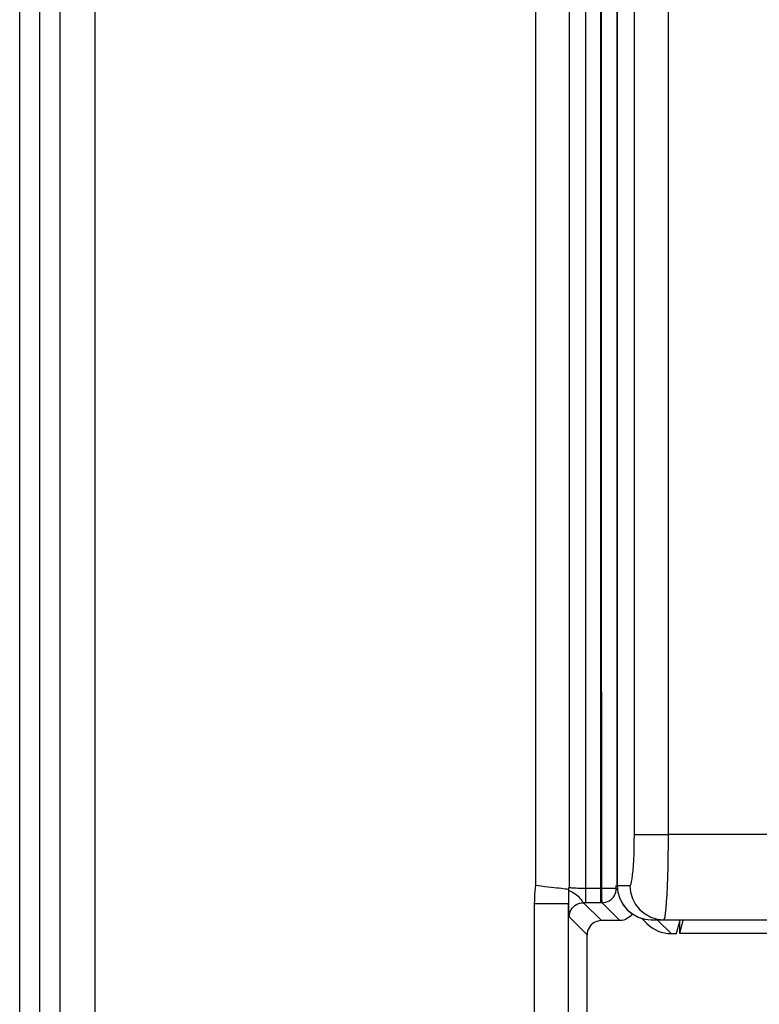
# Model space of a CAD drawing. Header units: millimetres. Extents: x -131 to 719, y -272 to 510.
# Tile 28 of 102: x 134 to 160, y 93 to 128. Entities that reach past the tile are written whole.
import ezdxf

# ---------------------------------------------------------------- set-up
doc = ezdxf.new("R2010")
doc.units = ezdxf.units.MM
doc.header["$LTSCALE"] = 23.1
doc.layers.get('0').update_dxf_attribs({"linetype": 'CONTINUOUS'})

msp = doc.modelspace()

# ---------------------------------------------------------------- linework, layer by layer
at = {"color": 7}
for p, q in [((154.341, 228.952), (154.341, 97.369)), ((153.826, 96.87), (153.826, 222.803)), ((153.234, 219.723), (153.234, 97.401)), ((136.576, 25.073), (136.576, 218.794)), ((133.926, 3.571), (133.926, 217.663)), ((134.629, 26.255), (134.629, 217.616)), ((135.334, 217.602), (135.334, 26.255)), ((152.055, 216.746), (152.055, 97.485)), ((154.926, 144.937), (154.926, 97.472)), ((154.931, 97.472), (154.931, 144.936)), ((154.359, 140.986), (154.37, 109.694)), ((155.532, 99.272), (155.532, 140.751)), ((156.727, 99.272), (156.727, 140.751)), ((154.37, 109.694), (154.373, 98.901)), ((155.532, 99.272), (156.727, 99.272)), ((244.32, 99.272), (156.727, 99.272)), ((154.373, 98.901), (154.373, 97.369)), ((153.223, 97.315), (153.224, 97.343)), ((154.341, 97.369), (153.826, 97.369)), ((154.341, 97.369), (154.341, 96.876)), ((154.372, 97.369), (154.341, 97.369)), ((154.897, 97.369), (154.373, 97.369)), ((154.897, 97.369), (154.897, 97.472)), ((154.897, 97.369), (154.94, 97.326)), ((154.926, 97.472), (154.949, 97.237)), ((154.926, 97.472), (155.374, 97.472)), ((153.213, 97.133), (153.213, 97.086)), ((153.213, 97.086), (153.213, 96.982)), ((153.213, 96.982), (153.213, 96.895)), ((152.015, 96.825), (152.015, 25.073)), ((153.213, 96.895), (153.214, 96.832)), ((153.214, 26.266), (153.214, 96.825)), ((153.217, 96.719), (153.221, 96.607)), ((153.742, 96.87), (154.372, 96.241)), ((154.341, 96.87), (153.742, 96.87)), ((154.341, 96.876), (154.341, 96.87)), ((154.397, 96.87), (154.341, 96.87)), ((155.026, 96.241), (154.397, 96.87)), ((153.224, 96.549), (153.227, 96.489)), ((153.872, 95.741), (153.243, 96.37)), ((155.78, 96.329), (155.973, 96.135)), ((155.894, 96.295), (156.127, 96.272)), ((156.126, 96.272), (243.726, 96.272)), ((156.823, 95.783), (156.334, 96.272)), ((157.015, 95.783), (157.137, 96.272)), ((155.026, 96.241), (154.372, 96.241)), ((157.126, 95.782), (157.242, 96.245)), ((157.126, 95.782), (157.126, 96.226)), ((156.823, 95.783), (157.015, 95.783)), ((242.726, 95.782), (157.126, 95.782))]:
    msp.add_line(p, q, dxfattribs=at)
for points in [[(155.374, 97.472), (155.395, 97.488), (155.415, 97.534), (155.435, 97.61), (155.453, 97.714), (155.47, 97.845), (155.486, 98), (155.499, 98.177), (155.511, 98.373), (155.52, 98.584), (155.526, 98.806), (155.53, 99.035), (155.532, 99.272)], [(156.57, 96.272), (156.591, 96.298), (156.611, 96.376), (156.63, 96.503), (156.649, 96.677), (156.666, 96.895), (156.681, 97.154), (156.695, 97.448), (156.706, 97.774), (156.715, 98.125), (156.722, 98.496), (156.726, 98.88), (156.727, 99.272)], [(152.055, 97.485), (152.041, 97.384), (152.03, 97.279), (152.023, 97.171), (152.019, 97.058), (152.016, 96.943), (152.015, 96.825)], [(152.055, 97.487), (152.169, 97.472), (152.389, 97.445)], [(152.389, 97.445), (152.496, 97.432), (152.711, 97.408)], [(152.711, 97.408), (152.806, 97.397), (152.894, 97.387), (152.973, 97.377)], [(152.973, 97.377), (153.104, 97.36), (153.155, 97.353), (153.195, 97.348), (153.224, 97.343)], [(153.223, 97.301), (153.223, 97.308), (153.223, 97.315)], [(153.224, 97.343), (153.226, 97.353), (153.228, 97.363), (153.229, 97.372), (153.231, 97.382), (153.233, 97.392), (153.234, 97.401)], [(153.826, 97.369), (153.754, 97.37), (153.683, 97.37), (153.614, 97.372), (153.548, 97.374), (153.487, 97.376), (153.432, 97.379), (153.381, 97.382), (153.338, 97.385), (153.302, 97.389), (153.273, 97.393), (153.25, 97.397), (153.234, 97.401)], [(154.372, 97.369), (154.372, 97.305), (154.373, 97.24), (154.374, 97.177), (154.375, 97.117), (154.377, 97.064), (154.379, 97.017), (154.381, 96.975), (154.383, 96.94), (154.386, 96.912), (154.389, 96.891), (154.392, 96.876), (154.396, 96.87)], [(154.75, 97.016), (154.793, 97.065), (154.829, 97.12), (154.858, 97.178), (154.879, 97.24), (154.892, 97.304), (154.897, 97.369)], [(154.931, 97.472), (154.954, 97.237), (155.022, 97.012), (155.133, 96.805), (155.282, 96.623), (155.463, 96.474), (155.669, 96.363), (155.894, 96.295)], [(155.374, 97.472), (155.397, 97.237), (155.465, 97.012), (155.576, 96.805), (155.724, 96.623), (155.906, 96.474), (156.112, 96.363), (156.336, 96.295), (156.57, 96.272)], [(153.223, 97.3), (153.22, 97.285), (153.218, 97.269), (153.216, 97.251), (153.215, 97.234), (153.214, 97.215), (153.214, 97.196), (153.213, 97.175), (153.213, 97.133)], [(153.742, 96.87), (153.734, 96.875), (153.723, 96.887), (153.709, 96.906), (153.692, 96.932), (153.671, 96.965), (153.641, 97.004), (153.6, 97.049), (153.549, 97.097), (153.49, 97.142), (153.432, 97.183), (153.385, 97.212), (153.342, 97.236), (153.297, 97.259), (153.262, 97.279), (153.239, 97.294), (153.223, 97.3)], [(154.397, 96.87), (154.462, 96.874), (154.526, 96.887), (154.587, 96.908), (154.646, 96.937), (154.701, 96.973), (154.75, 97.016)], [(154.949, 97.237), (155.017, 97.012), (155.128, 96.805), (155.277, 96.623), (155.459, 96.474), (155.667, 96.363), (155.892, 96.295), (156.126, 96.272)], [(152.276, 96.825), (152.146, 96.825), (152.015, 96.825)], [(153.214, 96.825), (152.85, 96.825), (152.75, 96.825), (152.276, 96.825)], [(153.214, 96.825), (153.215, 96.78), (153.217, 96.719)], [(153.243, 96.37), (153.247, 96.435), (153.26, 96.499), (153.28, 96.56), (153.309, 96.619), (153.345, 96.673), (153.388, 96.722), (153.437, 96.766), (153.492, 96.802), (153.55, 96.831), (153.613, 96.853), (153.677, 96.865), (153.742, 96.87)], [(153.221, 96.607), (153.222, 96.589), (153.224, 96.549)], [(153.227, 96.489), (153.229, 96.461), (153.231, 96.44), (153.233, 96.422), (153.235, 96.404), (153.237, 96.389), (153.24, 96.378), (153.243, 96.37)], [(155.452, 96.48), (155.422, 96.436), (155.379, 96.387), (155.33, 96.344), (155.276, 96.308), (155.218, 96.279), (155.156, 96.258)], [(154.372, 96.241), (154.305, 96.236), (154.242, 96.223), (154.18, 96.202), (154.121, 96.173), (154.067, 96.137), (154.018, 96.094), (153.975, 96.045), (153.939, 95.991), (153.91, 95.932), (153.889, 95.871), (153.876, 95.807), (153.872, 95.741)], [(155.156, 96.258), (155.092, 96.245), (155.026, 96.241)], [(153.871, 25.573), (153.871, 25.578), (153.872, 25.583), (153.872, 25.589), (153.872, 25.595), (153.872, 25.602), (153.872, 95.741)]]:
    msp.add_lwpolyline(points, dxfattribs=at)
msp.add_ellipse((156.822, 96.983), major_axis=(0.85, -0.85), ratio=0.998783, start_param=4.712389, end_param=5.498396, dxfattribs=at)

doc.saveas('drawing.dxf')
